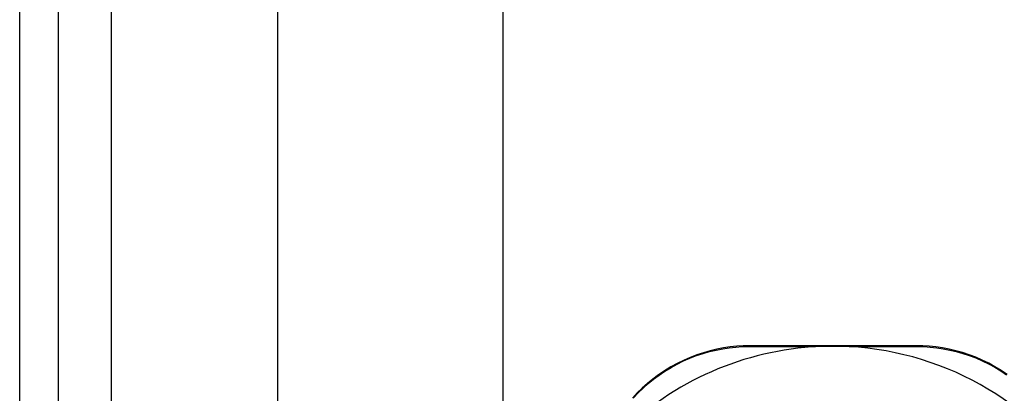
# Model space of a CAD drawing. Header units: inches. Extents: x 6 to 171, y 11 to 89.
# Tile 20 of 113: x 5.539 to 7.264, y 36.672 to 37.326. Entities that reach past the tile are written whole.
import ezdxf

# ---------------------------------------------------------------- set-up
doc = ezdxf.new("R2010")
doc.units = ezdxf.units.IN
doc.header["$MEASUREMENT"] = 0
doc.layers.add('Visible Edges(ANSI)', color=7, linetype='Continuous', lineweight=25)
doc.layers.add('Visible Tangent Edges(ANSI)', color=7, linetype='Continuous', lineweight=25)

msp = doc.modelspace()

# ---------------------------------------------------------------- linework, layer by layer
at = {"layer": 'Visible Edges(ANSI)'}
for p, q in [((5.5394, 67.6177), (5.5394, 32.1367)), ((5.6074, 32.1367), (5.6074, 67.6177)), ((5.9915, 36.6086), (5.9915, 63.1458)), ((6.3852, 63.1449), (6.3852, 36.6096)), ((7.1097, 36.7553), (6.8176, 36.7553))]:
    msp.add_line(p, q, dxfattribs=at)
at = {"layer": 'Visible Edges(ANSI)', "flags": 128}
for points in [[(6.8176, 36.7553), (6.8065, 36.755), (6.7951, 36.7543), (6.7836, 36.7531), (6.7719, 36.7514), (6.7602, 36.7492), (6.7484, 36.7464), (6.7367, 36.7431), (6.7249, 36.7392), (6.7133, 36.7347), (6.7018, 36.7297), (6.6905, 36.7241), (6.6795, 36.7181), (6.6687, 36.7115), (6.6583, 36.7045), (6.6482, 36.697), (6.6386, 36.6892), (6.6294, 36.681), (6.6207, 36.6725), (6.6125, 36.6637)], [(6.9511, 36.7543), (6.9522, 36.7543), (6.9532, 36.7543), (6.9542, 36.7543), (6.9552, 36.7543), (6.9563, 36.7544), (6.9573, 36.7544), (6.9583, 36.7544), (6.9594, 36.7544), (6.9604, 36.7544), (6.9614, 36.7544), (6.9624, 36.7544), (6.9635, 36.7544), (6.9645, 36.7544), (6.9655, 36.7544), (6.9665, 36.7544), (6.9676, 36.7544), (6.9686, 36.7544), (6.9696, 36.7544), (6.9706, 36.7544), (6.9717, 36.7543), (6.9727, 36.7543), (6.9737, 36.7543), (6.9747, 36.7543), (6.9758, 36.7543)], [(7.2684, 36.7049), (7.258, 36.7119), (7.2472, 36.7184), (7.2362, 36.7245), (7.2249, 36.73), (7.2135, 36.735), (7.2019, 36.7394), (7.1902, 36.7432), (7.1785, 36.7465), (7.1668, 36.7492), (7.1551, 36.7514), (7.1435, 36.7531), (7.1321, 36.7543), (7.1208, 36.755), (7.1097, 36.7553)]]:
    msp.add_lwpolyline(points, dxfattribs=at)
at = {"layer": 'Visible Edges(ANSI)'}
for start, end in [(91.3331, 133.4046), (33.0725, 88.6669)]:
    msp.add_arc((6.9634, 36.2249), 0.5295, start, end, dxfattribs=at)
at = {"layer": 'Visible Tangent Edges(ANSI)'}
msp.add_line((5.7004, 32.1367), (5.7004, 67.6177), dxfattribs=at)
at = {"layer": 'Visible Tangent Edges(ANSI)', "flags": 128}
for points in [[(6.6143, 36.6641), (6.6224, 36.6726), (6.6309, 36.681), (6.6399, 36.689), (6.6494, 36.6967), (6.6592, 36.7039), (6.6694, 36.7108), (6.68, 36.7172), (6.6908, 36.7232), (6.7019, 36.7286), (6.7131, 36.7336), (6.7245, 36.738), (6.736, 36.7418), (6.7475, 36.7451), (6.759, 36.7478), (6.7705, 36.75), (6.7819, 36.7517), (6.7932, 36.7529), (6.8043, 36.7537), (6.8152, 36.7539)], [(6.8152, 36.7539), (6.8204, 36.754), (6.8257, 36.754), (6.831, 36.754), (6.8364, 36.754), (6.8418, 36.754), (6.8472, 36.7541), (6.8527, 36.7541), (6.8582, 36.7541), (6.8638, 36.7541), (6.8694, 36.7541), (6.875, 36.7541), (6.8807, 36.7542), (6.8864, 36.7542), (6.8921, 36.7542), (6.8979, 36.7542), (6.9037, 36.7542), (6.9096, 36.7542), (6.9154, 36.7542), (6.9213, 36.7542), (6.9273, 36.7542), (6.9332, 36.7542), (6.9392, 36.7543), (6.9451, 36.7543), (6.9511, 36.7543)], [(6.9758, 36.7543), (6.9818, 36.7543), (6.9877, 36.7543), (6.9937, 36.7542), (6.9997, 36.7542), (7.0056, 36.7542), (7.0115, 36.7542), (7.0174, 36.7542), (7.0232, 36.7542), (7.0291, 36.7542), (7.0349, 36.7542), (7.0406, 36.7542), (7.0464, 36.7542), (7.052, 36.7541), (7.0577, 36.7541), (7.0633, 36.7541), (7.0689, 36.7541), (7.0745, 36.7541), (7.08, 36.7541), (7.0855, 36.754), (7.0909, 36.754), (7.0963, 36.754), (7.1016, 36.754), (7.1069, 36.7539), (7.1121, 36.7539)], [(7.1121, 36.7539), (7.123, 36.7537), (7.134, 36.7529), (7.1452, 36.7517), (7.1566, 36.75), (7.168, 36.7478), (7.1794, 36.7451), (7.1909, 36.7419), (7.2023, 36.7381), (7.2137, 36.7338), (7.2249, 36.7289), (7.2359, 36.7235), (7.2467, 36.7176), (7.2573, 36.7112), (7.2675, 36.7043)]]:
    msp.add_lwpolyline(points, dxfattribs=at)
at = {"layer": 'Visible Tangent Edges(ANSI)'}
for centre, ratio, start_param, end_param in [((6.8176, 36.7453), 0.487954, 0, 0.52137), ((7.1097, 36.7453), 0.488859, 5.761481, 6.283185)]:
    msp.add_ellipse(centre, major_axis=(0, 0.01), ratio=ratio, start_param=start_param, end_param=end_param, dxfattribs=at)

doc.saveas('drawing.dxf')
